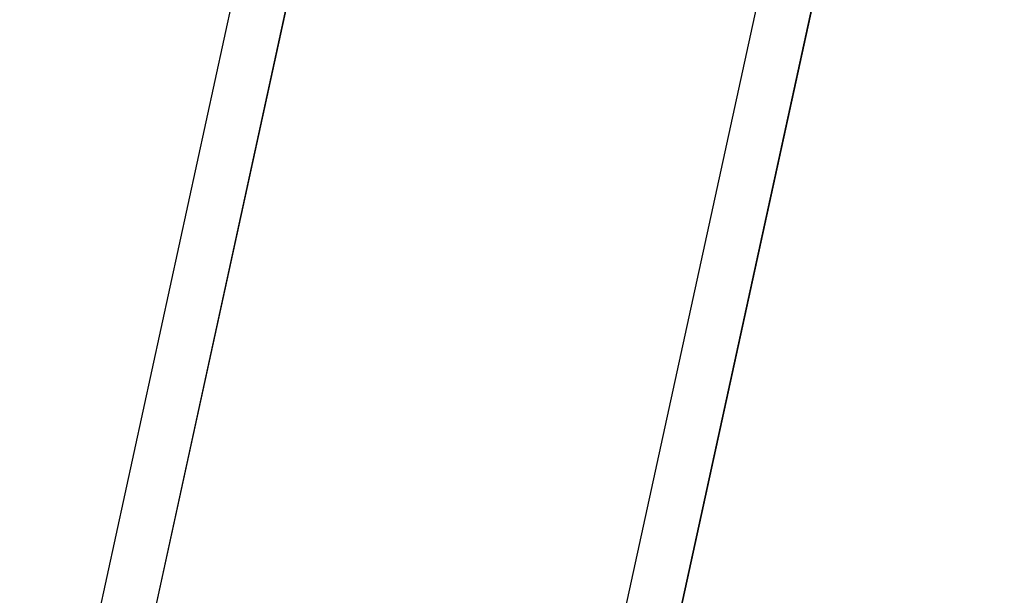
# Model space of a CAD drawing. Header units: millimetres. Extents: x 0 to 2550, y 0 to 1188.
# Tile 84 of 218: x 315 to 350, y 294 to 314. Entities that reach past the tile are written whole.
import ezdxf

# ---------------------------------------------------------------- set-up
doc = ezdxf.new("R2010")
doc.units = ezdxf.units.MM
doc.header["$LTSCALE"] = 46.255
for name, color, linetype in [('A2300202#AF1_ABL45', 7, 'CONTINUOUS'), ('A2300202#AF2_ABL94', 7, 'CONTINUOUS'), ('A2300202#AF4_ABL58', 7, 'CONTINUOUS'), ('A2300202#AF5_ABL88', 7, 'CONTINUOUS'), ('FRONT_VIEW_VBL0', 7, 'CONTINUOUS'), ('M2300301_PBL100', 7, 'CONTINUOUS'), ('M2300301_PBL97', 7, 'CONTINUOUS'), ('M2300301_PBL98', 7, 'CONTINUOUS'), ('M2300301_PBL99', 7, 'CONTINUOUS')]:
    doc.layers.add(name, color=color, linetype=linetype)

# ---------------------------------------------------------------- blocks, each defined once
blk = doc.blocks.new('M2300301_PBL97', base_point=(323.179, 313.273))
at = {"layer": 'M2300301_PBL97', "color": 7}
for p, q in [((315.104, 280.678), (329.442, 346.452)), ((316.967, 280.272), (331.288, 345.972))]:
    blk.add_line(p, q, dxfattribs=at)
blk = doc.blocks.new('A2300202#AF1_ABL45', base_point=(323.754, 313.514))
at = {"layer": 'M2300301_PBL97'}
blk.add_blockref('M2300301_PBL97', (323.179, 313.273), dxfattribs=at)
blk = doc.blocks.new('M2300301_PBL99', base_point=(341.714, 313.274))
at = {"layer": 'M2300301_PBL99', "color": 7}
for p, q in [((333.638, 280.678), (347.979, 346.453)), ((335.5, 280.272), (349.826, 345.973))]:
    blk.add_line(p, q, dxfattribs=at)
blk = doc.blocks.new('A2300202#AF4_ABL58', base_point=(341.02, 313.945))
at = {"layer": 'M2300301_PBL99'}
blk.add_blockref('M2300301_PBL99', (341.714, 313.274), dxfattribs=at)
blk = doc.blocks.new('M2300301_PBL98', base_point=(323.45, 309.953))
at = {"layer": 'M2300301_PBL98', "color": 7}
blk.add_line((316.975, 280.302), (329.926, 339.604), dxfattribs=at)
blk = doc.blocks.new('A2300202#AF5_ABL88', base_point=(322.309, 309.242))
at = {"layer": 'M2300301_PBL98'}
blk.add_blockref('M2300301_PBL98', (323.45, 309.953), dxfattribs=at)
blk = doc.blocks.new('M2300301_PBL100', base_point=(341.978, 309.921))
at = {"layer": 'M2300301_PBL100', "color": 7}
blk.add_line((335.508, 280.303), (348.448, 339.539), dxfattribs=at)
blk = doc.blocks.new('A2300202#AF2_ABL94', base_point=(341.573, 307.865))
at = {"layer": 'M2300301_PBL100'}
blk.add_blockref('M2300301_PBL100', (341.978, 309.921), dxfattribs=at)
blk = doc.blocks.new('FRONT_VIEW_VBL0', base_point=(321.454, 314.428))
at = {"layer": 'A2300202#AF1_ABL45'}
blk.add_blockref('A2300202#AF1_ABL45', (323.754, 313.514), dxfattribs=at)
at = {"layer": 'A2300202#AF2_ABL94'}
blk.add_blockref('A2300202#AF2_ABL94', (341.573, 307.865), dxfattribs=at)
at = {"layer": 'A2300202#AF4_ABL58'}
blk.add_blockref('A2300202#AF4_ABL58', (341.02, 313.945), dxfattribs=at)
at = {"layer": 'A2300202#AF5_ABL88'}
blk.add_blockref('A2300202#AF5_ABL88', (322.309, 309.242), dxfattribs=at)

msp = doc.modelspace()

# ---------------------------------------------------------------- block references
at = {"layer": 'FRONT_VIEW_VBL0'}
msp.add_blockref('FRONT_VIEW_VBL0', (321.4543, 314.4281), dxfattribs=at)

doc.saveas('drawing.dxf')
